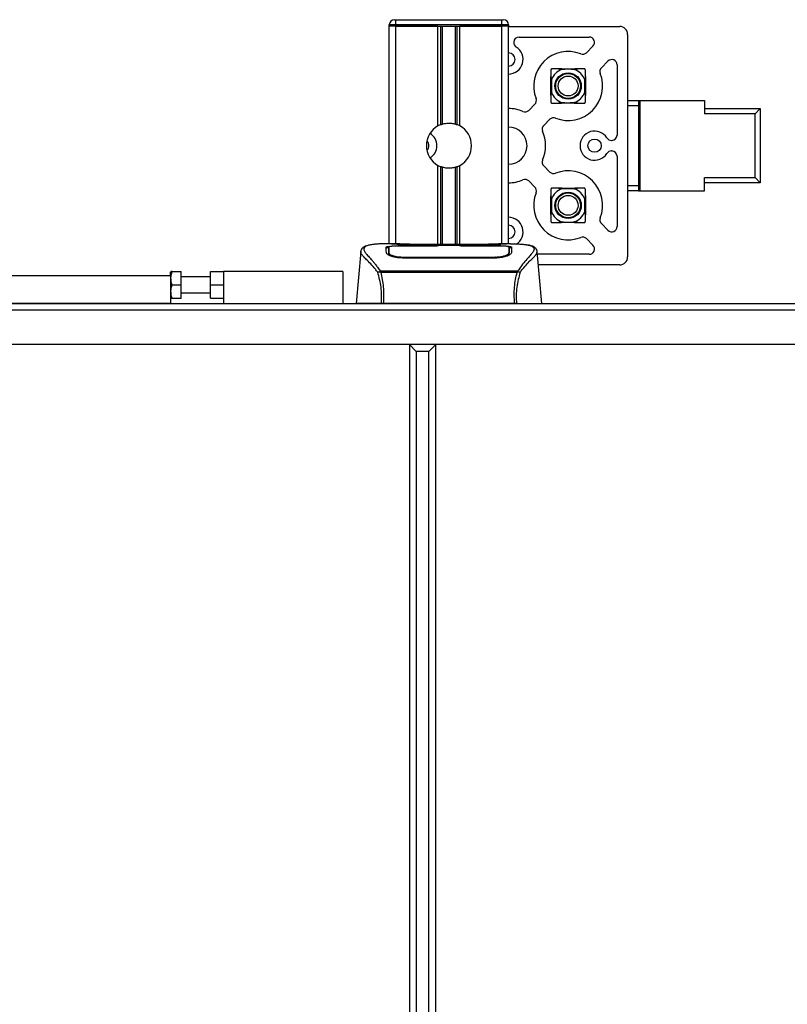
# Model space of a CAD drawing. Header units: millimetres. Extents: x 0 to 420, y 0 to 297.
# Tile 6 of 44: x 71 to 95, y 103 to 133. Entities that reach past the tile are written whole.
import ezdxf

# ---------------------------------------------------------------- set-up
doc = ezdxf.new("R2010")
doc.units = ezdxf.units.MM

msp = doc.modelspace()

# ---------------------------------------------------------------- linework, layer by layer
at = {"color": 7, "linetype": 'Continuous', "lineweight": 25}
for p, q in [((82.32242, 132.78548), (82.32242, 132.82631)), ((82.52658, 132.82631), (82.32242, 132.82631)), ((82.48574, 132.98964), (82.52658, 132.98964)), ((82.52658, 132.82631), (82.52658, 132.98964)), ((82.52658, 132.98964), (85.79304, 132.98964)), ((82.52658, 132.82631), (82.52658, 132.78548)), ((85.79304, 132.82631), (82.52658, 132.82631)), ((85.79304, 132.82631), (85.79304, 132.98964)), ((85.79304, 132.98964), (85.83387, 132.98964)), ((85.79304, 132.78548), (85.79304, 132.82631)), ((85.99719, 132.82631), (85.79304, 132.82631)), ((85.99719, 132.82631), (85.99719, 132.78548)), ((82.32242, 126.08923), (82.32242, 132.78548)), ((82.52658, 132.78548), (82.32242, 132.78548)), ((82.52658, 132.78548), (82.32242, 132.78548)), ((83.82091, 132.78548), (82.52658, 132.78548)), ((82.52658, 132.78548), (85.79304, 132.78548)), ((82.52658, 126.08923), (82.52658, 132.78548)), ((83.82091, 129.71648), (83.82091, 132.78548)), ((83.90943, 129.75811), (83.90943, 132.78548)), ((83.95631, 129.77434), (83.95631, 132.78548)), ((84.3633, 129.77434), (84.3633, 132.78548)), ((84.41018, 129.75811), (84.41018, 132.78548)), ((85.79304, 132.78548), (84.4987, 132.78548)), ((84.4987, 129.71648), (84.4987, 132.78548)), ((85.99719, 132.78548), (85.79304, 132.78548)), ((85.99719, 132.78548), (85.79304, 132.78548)), ((85.79304, 126.08923), (85.79304, 132.78548)), ((85.99719, 126.08923), (85.99719, 132.78548)), ((85.99719, 132.7814), (89.41881, 132.7814)), ((89.6638, 132.53642), (89.6638, 125.68501)), ((86.15643, 132.2828), (86.15643, 132.29143)), ((86.31976, 132.45475), (88.48091, 132.45475)), ((88.39336, 131.97291), (88.59639, 132.17594)), ((88.85531, 131.51097), (89.05834, 131.714)), ((89.33715, 131.59851), (89.33715, 129.43736)), ((86.80568, 130.38523), (86.61861, 130.19816)), ((89.6638, 130.49896), (89.99453, 130.49896)), ((89.99453, 130.49896), (89.99453, 130.33564)), ((89.99453, 130.49896), (90.03536, 130.49896)), ((90.03536, 130.49896), (90.03536, 127.72247)), ((90.03536, 130.49896), (92.03607, 130.49896)), ((92.03607, 130.49896), (92.03607, 130.09065)), ((89.99453, 130.33564), (89.6638, 130.33564)), ((89.99453, 130.33564), (89.99453, 127.88579)), ((89.99453, 130.33564), (90.03536, 130.33564)), ((89.99453, 130.09065), (90.03536, 130.09065)), ((92.03607, 130.25397), (93.75096, 130.25397)), ((93.58764, 130.09065), (92.03607, 130.09065)), ((93.58764, 130.09065), (93.75096, 130.25397)), ((93.58764, 128.13077), (93.58764, 130.09065)), ((93.75096, 130.25397), (93.75096, 127.96745)), ((87.26763, 129.92328), (87.08056, 129.73621)), ((90.03536, 129.764), (89.99453, 129.764)), ((89.1652, 129.27404), (89.17383, 129.27404)), ((89.1652, 128.94739), (89.17383, 128.94739)), ((89.33715, 128.78407), (89.33715, 126.62291)), ((83.82091, 126.06712), (83.82091, 128.50494)), ((83.90943, 126.06712), (83.90943, 128.46332)), ((83.95631, 126.06712), (83.95631, 128.44709)), ((84.3633, 126.06712), (84.3633, 128.44709)), ((84.41018, 126.06712), (84.41018, 128.46332)), ((84.4987, 126.06712), (84.4987, 128.50494)), ((87.08056, 128.48521), (87.26763, 128.29814)), ((89.99453, 128.45742), (90.03536, 128.45742)), ((86.80568, 127.83619), (86.61861, 128.02326)), ((90.03536, 128.13077), (89.99453, 128.13077)), ((92.03607, 128.13077), (93.58764, 128.13077)), ((92.03607, 127.72247), (92.03607, 128.13077)), ((93.75096, 127.96745), (92.03607, 127.96745)), ((93.58764, 128.13077), (93.75096, 127.96745)), ((89.6638, 127.88579), (89.99453, 127.88579)), ((89.99453, 127.72247), (89.6638, 127.72247)), ((89.99453, 127.88579), (89.99453, 127.72247)), ((90.03536, 127.88579), (89.99453, 127.88579)), ((89.99453, 127.72247), (90.03536, 127.72247)), ((90.03536, 127.72247), (92.03607, 127.72247)), ((88.85531, 126.71046), (89.05834, 126.50743)), ((88.39336, 126.24851), (88.59639, 126.04548)), ((81.44142, 125.84943), (81.30165, 124.25185)), ((81.44124, 125.84622), (81.44286, 125.8493)), ((82.64497, 126.08923), (82.26372, 126.08923)), ((82.30784, 125.84974), (82.30777, 125.839)), ((83.83309, 126.02407), (82.71726, 126.02421)), ((82.73073, 126.0307), (83.79233, 126.0307)), ((82.73073, 126.02421), (82.73073, 126.0307)), ((85.38514, 126.06712), (82.93447, 126.06712)), ((85.38508, 126.06706), (82.93453, 126.06706)), ((83.79233, 126.04555), (84.52728, 126.04555)), ((83.79233, 126.04555), (83.79233, 126.0307)), ((83.79233, 126.0307), (83.79233, 126.02408)), ((83.83309, 126.02407), (83.8331, 126.03964)), ((84.48639, 126.03964), (83.8331, 126.03964)), ((84.48639, 126.02407), (84.48639, 126.03964)), ((84.48639, 126.03964), (84.48639, 126.02407)), ((84.52728, 126.04555), (84.52728, 126.0307)), ((84.52728, 126.0307), (85.58888, 126.0307)), ((84.52728, 126.0307), (84.52728, 126.02408)), ((85.58888, 126.02421), (85.58888, 126.0307)), ((86.05615, 126.08923), (85.68183, 126.08923)), ((85.91465, 126.08413), (85.89935, 126.08252)), ((86.01181, 125.84721), (86.01097, 125.98596)), ((86.01216, 125.78902), (86.01178, 125.84721)), ((86.87837, 125.84622), (86.87676, 125.8493)), ((87.01796, 124.25185), (86.87819, 125.84943)), ((82.72145, 125.68199), (82.72067, 125.65119)), ((85.58888, 125.65049), (82.73073, 125.65049)), ((85.58786, 125.68196), (85.58815, 125.68196)), ((85.59896, 125.65086), (85.59817, 125.68199)), ((86.00786, 125.80904), (86.00924, 125.75345)), ((88.48091, 125.76667), (86.88543, 125.76667)), ((75.59628, 125.23179), (75.58534, 125.21284)), ((75.58534, 125.10929), (75.58534, 125.21284)), ((75.63275, 125.23179), (75.91199, 125.23179)), ((75.91199, 124.82348), (75.91199, 125.23179)), ((76.81026, 124.82348), (76.81026, 125.23179)), ((76.81026, 125.23179), (77.21857, 125.23179)), ((80.89334, 125.23179), (77.21857, 125.23179)), ((77.21857, 125.23179), (77.21857, 124.25185)), ((80.89334, 125.23179), (80.89334, 124.25185)), ((82.0305, 125.23243), (82.03948, 125.25358)), ((82.03948, 125.25358), (86.28118, 125.25358)), ((86.28118, 125.25358), (86.2889, 125.23274)), ((89.41881, 125.44002), (86.91401, 125.44002)), ((62.92779, 125.10929), (75.58534, 125.10929)), ((75.58534, 125.10929), (75.58534, 124.25185)), ((76.81026, 125.06846), (75.91199, 125.06846)), ((86.25967, 125.20783), (82.05985, 125.20783)), ((75.63275, 124.82348), (75.91199, 124.82348)), ((75.91199, 124.41517), (75.91199, 124.82348)), ((76.81026, 124.82348), (77.21857, 124.82348)), ((76.81026, 124.41517), (76.81026, 124.82348)), ((75.58534, 124.43412), (75.59628, 124.41517)), ((75.63275, 124.41517), (75.91199, 124.41517)), ((75.91199, 124.57849), (76.81026, 124.57849)), ((76.81026, 124.41517), (77.21857, 124.41517)), ((209.91865, 124.04769), (62.11118, 124.04769)), ((75.58534, 124.25185), (62.92779, 124.25185)), ((75.58534, 124.25185), (82.06385, 124.25185)), ((86.18243, 124.25185), (82.1372, 124.25185)), ((86.25575, 124.25185), (185.77407, 124.25185)), ((211.55188, 122.98609), (60.47795, 122.98609)), ((83.15404, 122.77176), (82.9397, 122.98609)), ((83.75632, 122.98609), (82.9397, 122.98609)), ((82.9397, 122.98609), (82.9397, 82.1553)), ((83.54198, 122.77176), (83.75632, 122.98609)), ((83.75632, 82.1553), (83.75632, 122.98609)), ((83.54198, 122.77176), (83.15404, 122.77176)), ((83.15404, 122.77176), (83.15404, 82.36963)), ((83.54198, 82.36963), (83.54198, 122.77176))]:
    msp.add_line(p, q, dxfattribs=at)
at = {"color": 7, "linetype": 'Continuous'}
msp.add_line((63.74441, 124.25185), (208.28542, 124.25185), dxfattribs=at)
at = {"color": 7, "linetype": 'Continuous', "lineweight": 25, "flags": 128}
for points in [[(90.03536, 130.32776), (90.01765, 130.33121), (89.99453, 130.33421)], [(89.99453, 127.88721), (90.01765, 127.89021), (90.03536, 127.89366)], [(85.60237, 126.02421), (85.0624, 126.02412), (84.48639, 126.02407)], [(85.59817, 125.68199), (85.58888, 125.68196), (85.58815, 125.68196)]]:
    msp.add_lwpolyline(points, dxfattribs=at)
at = {"color": 7, "linetype": 'Continuous', "lineweight": 25}
for centre, radius in [((87.8305, 130.9481), 0.40662), ((87.8305, 130.9481), 0.38315), ((87.8305, 130.9481), 0.30623), ((88.64711, 129.11071), 0.20415), ((87.8305, 127.27333), 0.40662), ((87.8305, 127.27333), 0.38315), ((87.8305, 127.27333), 0.30623)]:
    msp.add_circle(centre, radius, dxfattribs=at)
for centre, radius, start, end in [((82.48574, 132.82631), 0.16332, 90, 180), ((85.83387, 132.82631), 0.16332, 0, 90), ((89.41881, 132.53642), 0.24498, 0, 90), ((86.31976, 132.29143), 0.16332, 90, 180), ((86.31976, 132.2828), 0.16332, 180, 237.769047), ((88.48091, 132.29143), 0.16332, 315, 90), ((85.99311, 131.76471), 0.44914, 270.520878, 57.769047), ((85.99311, 131.76471), 0.20415, 0, 88.854008), ((87.8305, 130.9481), 1.0616, 68.578178, 201.421822), ((88.27788, 132.0884), 0.16332, 248.578178, 315), ((85.99311, 131.76471), 0.20415, 271.145992, 0), ((89.17383, 131.59851), 0.16332, 0, 135), ((87.8305, 130.9481), 0.54713, 110.663578, 159.336422), ((87.8305, 130.9481), 1.0616, 248.578178, 21.421822), ((87.8305, 130.9481), 0.54713, 20.663578, 69.336422), ((88.9708, 131.39548), 0.16332, 135, 201.421822), ((87.8305, 130.9481), 0.54713, 200.663578, 249.336422), ((87.8305, 130.9481), 0.54713, 290.663578, 339.336422), ((86.69019, 130.50072), 0.16332, 315, 21.421822), ((85.99311, 129.11071), 1.14326, 67.024313, 89.795372), ((86.50312, 130.31365), 0.16332, 247.024313, 315), ((84.15981, 129.11071), 0.69412, 111.143405, 119.224658), ((84.15981, 129.11071), 0.69412, 60.775342, 68.856595), ((87.38311, 129.8078), 0.16332, 68.578178, 135), ((84.15981, 129.11071), 0.69412, 119.224658, 240.775342), ((83.33911, 129.11071), 0.44914, 302.256996, 57.743004), ((84.15981, 129.11071), 0.69412, 299.224658, 60.775342), ((85.99311, 129.11071), 0.57163, 0, 89.590741), ((87.19604, 129.62073), 0.16332, 135, 202.975687), ((85.99311, 129.11071), 1.14326, 337.024313, 22.975687), ((88.64711, 129.11071), 0.44914, 32.230953, 327.769047), ((83.33911, 129.11071), 0.20415, 0, 45.847768), ((89.1652, 129.43736), 0.16332, 212.230953, 270), ((89.17383, 129.43736), 0.16332, 270, 0), ((83.33911, 129.11071), 0.20415, 314.152232, 0), ((85.99311, 129.11071), 0.57163, 270.409259, 0), ((89.1652, 128.78407), 0.16332, 90, 147.769047), ((89.17383, 128.78407), 0.16332, 0, 90), ((87.19604, 128.6007), 0.16332, 157.024313, 225), ((84.15981, 129.11071), 0.69412, 240.775342, 248.856595), ((84.15981, 129.11071), 0.69412, 291.143405, 299.224658), ((87.38311, 128.41363), 0.16332, 225, 291.421822), ((87.8305, 127.27333), 1.0616, 338.578178, 111.421822), ((85.99311, 129.11071), 1.14326, 270.204628, 292.975687), ((86.50312, 127.90778), 0.16332, 45, 112.975687), ((87.8305, 127.27333), 1.0616, 158.578178, 291.421822), ((86.69019, 127.72071), 0.16332, 338.578178, 45), ((87.8305, 127.27333), 0.54713, 110.663578, 159.336422), ((87.8305, 127.27333), 0.54713, 20.663578, 69.336422), ((87.8305, 127.27333), 0.54713, 200.663578, 249.336422), ((87.8305, 127.27333), 0.54713, 290.663578, 339.336422), ((85.99311, 126.45671), 0.44914, 302.230953, 89.479122), ((88.9708, 126.82595), 0.16332, 158.578178, 225), ((85.99311, 126.45671), 0.20415, 0, 88.854008), ((85.99311, 126.45671), 0.20415, 271.145992, 0), ((89.17383, 126.62291), 0.16332, 225, 0), ((88.27788, 126.13302), 0.16332, 45, 111.421822), ((88.48091, 125.92999), 0.16332, 270, 45), ((89.41881, 125.68501), 0.24498, 270, 0)]:
    msp.add_arc(centre, radius, start, end, dxfattribs=at)
for points, knots in [([(87.34053, 131.4789), (87.33645, 131.4786), (87.33013, 131.47815), (87.32073, 131.47408), (87.31382, 131.46932), (87.30828, 131.46351), (87.30362, 131.45625), (87.30027, 131.44738), (87.2999, 131.44139), (87.2997, 131.43807)], [0, 0, 0, 0, 0.22756359, 0.35329899, 0.45874165, 0.56467112, 0.6612382, 0.81256353, 1, 1, 1, 1]), ([(87.2997, 131.43807), (87.2997, 131.43376), (87.2997, 131.37638), (87.2997, 131.30611), (87.2997, 131.24111)], [0, 0, 0, 0, 0.074978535, 1, 1, 1, 1]), ([(87.53748, 131.4789), (87.52845, 131.4789), (87.45534, 131.4789), (87.39415, 131.4789), (87.34053, 131.4789)], [0, 0, 0, 0, 0.1235441, 1, 1, 1, 1]), ([(87.63742, 131.46003), (87.6387, 131.46053), (87.64129, 131.46155), (87.64426, 131.46308), (87.64611, 131.46453), (87.64692, 131.46551), (87.64719, 131.46646), (87.64702, 131.46738), (87.64593, 131.46875), (87.64018, 131.47162), (87.61339, 131.47639), (87.57731, 131.47849), (87.54723, 131.4788), (87.53748, 131.4789)], [0, 0, 0, 0, 0.029016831, 0.059164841, 0.070169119, 0.081277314, 0.089211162, 0.097133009, 0.109615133, 0.140977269, 0.26618171, 0.762117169, 1, 1, 1, 1]), ([(87.53748, 131.4789), (87.58638, 131.4789), (87.68163, 131.4789), (87.86434, 131.4789), (88.01301, 131.4789), (88.1071, 131.4789), (88.12351, 131.4789)], [0, 0, 0, 0, 0.257005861, 0.500650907, 0.912896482, 1, 1, 1, 1]), ([(88.02357, 131.46003), (87.95944, 131.46077), (87.845, 131.46207), (87.71453, 131.46108), (87.65119, 131.46022), (87.63742, 131.46003)], [0, 0, 0, 0, 0.49946616, 0.89123574, 1, 1, 1, 1]), ([(88.12351, 131.4789), (88.09994, 131.47823), (88.06509, 131.47724), (88.02672, 131.47405), (88.01534, 131.46897), (88.01404, 131.46753), (88.01379, 131.46655), (88.01402, 131.46567), (88.01475, 131.46464), (88.01693, 131.46288), (88.02012, 131.46138), (88.02272, 131.46036), (88.02357, 131.46003)], [0, 0, 0, 0, 0.57729401, 0.85330633, 0.88795414, 0.90136229, 0.90995221, 0.91859483, 0.92645297, 0.94077433, 0.98062281, 1, 1, 1, 1]), ([(88.32047, 131.4789), (88.31616, 131.4789), (88.25878, 131.4789), (88.18851, 131.4789), (88.12351, 131.4789)], [0, 0, 0, 0, 0.07497853, 1, 1, 1, 1]), ([(88.3613, 131.43807), (88.361, 131.44214), (88.36054, 131.44846), (88.35648, 131.45787), (88.35172, 131.46477), (88.34591, 131.47031), (88.33864, 131.47497), (88.32978, 131.47832), (88.32378, 131.47869), (88.32047, 131.4789)], [0, 0, 0, 0, 0.22756359, 0.353298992, 0.458741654, 0.564671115, 0.661238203, 0.812563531, 1, 1, 1, 1]), ([(88.3613, 131.24111), (88.3613, 131.25014), (88.3613, 131.32326), (88.3613, 131.38444), (88.3613, 131.43807)], [0, 0, 0, 0, 0.1235441, 1, 1, 1, 1]), ([(87.2997, 130.65508), (87.2997, 130.70398), (87.2997, 130.79923), (87.2997, 130.98194), (87.2997, 131.13061), (87.2997, 131.2247), (87.2997, 131.24111)], [0, 0, 0, 0, 0.25700586, 0.50065091, 0.91289648, 1, 1, 1, 1]), ([(87.2997, 131.24111), (87.30036, 131.21754), (87.30135, 131.18269), (87.30454, 131.14432), (87.30963, 131.13294), (87.31107, 131.13165), (87.31204, 131.13139), (87.31293, 131.13162), (87.31395, 131.13235), (87.31572, 131.13453), (87.31721, 131.13772), (87.31823, 131.14032), (87.31856, 131.14117)], [0, 0, 0, 0, 0.577294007, 0.85330633, 0.887954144, 0.90136229, 0.909952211, 0.918594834, 0.926452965, 0.940774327, 0.980622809, 1, 1, 1, 1]), ([(87.31856, 131.14117), (87.31783, 131.07704), (87.31652, 130.9626), (87.31751, 130.83214), (87.31837, 130.76879), (87.31856, 130.75503)], [0, 0, 0, 0, 0.49946616, 0.89123574, 1, 1, 1, 1]), ([(88.34243, 131.14117), (88.34293, 131.1399), (88.34395, 131.1373), (88.34547, 131.13433), (88.34692, 131.13248), (88.34791, 131.13167), (88.34886, 131.1314), (88.34978, 131.13158), (88.35115, 131.13267), (88.35402, 131.13841), (88.35879, 131.1652), (88.36089, 131.20128), (88.3612, 131.23136), (88.3613, 131.24111)], [0, 0, 0, 0, 0.02901683, 0.05916484, 0.07016912, 0.08127731, 0.08921116, 0.09713301, 0.10961513, 0.14097727, 0.26618171, 0.76211717, 1, 1, 1, 1]), ([(88.34243, 130.75503), (88.34316, 130.81922), (88.34447, 130.93375), (88.34348, 131.06421), (88.34262, 131.12749), (88.34243, 131.14117)], [0, 0, 0, 0, 0.49997132, 0.89192, 1, 1, 1, 1]), ([(88.3613, 131.24111), (88.3613, 131.1923), (88.3613, 131.09711), (88.3613, 130.91449), (88.3613, 130.76572), (88.3613, 130.67157), (88.3613, 130.65508)], [0, 0, 0, 0, 0.25657917, 0.5003371, 0.91249373, 1, 1, 1, 1]), ([(87.31856, 130.75503), (87.31806, 130.7563), (87.31704, 130.7589), (87.31552, 130.76186), (87.31407, 130.76372), (87.31308, 130.76452), (87.31213, 130.76479), (87.31121, 130.76462), (87.30984, 130.76353), (87.30697, 130.75778), (87.30221, 130.73099), (87.3001, 130.69491), (87.29979, 130.66483), (87.2997, 130.65508)], [0, 0, 0, 0, 0.029016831, 0.059164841, 0.070169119, 0.081277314, 0.089211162, 0.097133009, 0.109615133, 0.140977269, 0.26618171, 0.762117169, 1, 1, 1, 1]), ([(88.3613, 130.65508), (88.36063, 130.67866), (88.35964, 130.7135), (88.35645, 130.75187), (88.35136, 130.76325), (88.34992, 130.76455), (88.34895, 130.76481), (88.34806, 130.76458), (88.34704, 130.76385), (88.34527, 130.76166), (88.34378, 130.75848), (88.34276, 130.75588), (88.34243, 130.75503)], [0, 0, 0, 0, 0.57729401, 0.85330633, 0.88795414, 0.90136229, 0.90995221, 0.91859483, 0.92645297, 0.94077433, 0.98062281, 1, 1, 1, 1]), ([(87.2997, 130.65508), (87.2997, 130.64605), (87.2997, 130.57294), (87.2997, 130.51175), (87.2997, 130.45813)], [0, 0, 0, 0, 0.1235441, 1, 1, 1, 1]), ([(87.2997, 130.45813), (87.29999, 130.45406), (87.30045, 130.44774), (87.30451, 130.43833), (87.30927, 130.43143), (87.31508, 130.42588), (87.32235, 130.42123), (87.33121, 130.41788), (87.33721, 130.4175), (87.34053, 130.4173)], [0, 0, 0, 0, 0.22756359, 0.35329899, 0.45874165, 0.56467112, 0.6612382, 0.81256353, 1, 1, 1, 1]), ([(87.34053, 130.4173), (87.34483, 130.4173), (87.40221, 130.4173), (87.47248, 130.4173), (87.53748, 130.4173)], [0, 0, 0, 0, 0.07497853, 1, 1, 1, 1]), ([(87.53748, 130.4173), (87.56106, 130.41797), (87.5959, 130.41896), (87.63427, 130.42214), (87.64565, 130.42723), (87.64695, 130.42867), (87.6472, 130.42965), (87.64698, 130.43053), (87.64624, 130.43156), (87.64406, 130.43332), (87.64087, 130.43482), (87.63827, 130.43583), (87.63742, 130.43616)], [0, 0, 0, 0, 0.57729401, 0.85330633, 0.88795414, 0.90136229, 0.90995221, 0.91859483, 0.92645297, 0.94077433, 0.98062281, 1, 1, 1, 1]), ([(88.12351, 130.4173), (88.0747, 130.4173), (87.97951, 130.4173), (87.79688, 130.4173), (87.64812, 130.4173), (87.55397, 130.4173), (87.53748, 130.4173)], [0, 0, 0, 0, 0.25657917, 0.5003371, 0.91249373, 1, 1, 1, 1]), ([(87.63742, 130.43616), (87.70162, 130.43543), (87.81615, 130.43412), (87.94661, 130.43511), (88.00989, 130.43598), (88.02357, 130.43616)], [0, 0, 0, 0, 0.49997132, 0.89192, 1, 1, 1, 1]), ([(88.02357, 130.43616), (88.02229, 130.43566), (88.0197, 130.43464), (88.01673, 130.43312), (88.01488, 130.43167), (88.01407, 130.43068), (88.0138, 130.42974), (88.01397, 130.42881), (88.01506, 130.42744), (88.02081, 130.42457), (88.0476, 130.41981), (88.08368, 130.4177), (88.11376, 130.4174), (88.12351, 130.4173)], [0, 0, 0, 0, 0.02901683, 0.05916484, 0.07016912, 0.08127731, 0.08921116, 0.09713301, 0.10961513, 0.14097727, 0.26618171, 0.76211717, 1, 1, 1, 1]), ([(88.12351, 130.4173), (88.13254, 130.4173), (88.20566, 130.4173), (88.26684, 130.4173), (88.32047, 130.4173)], [0, 0, 0, 0, 0.1235441, 1, 1, 1, 1]), ([(88.32047, 130.4173), (88.32454, 130.41759), (88.33086, 130.41805), (88.34026, 130.42211), (88.34717, 130.42688), (88.35271, 130.43269), (88.35737, 130.43995), (88.36072, 130.44881), (88.36109, 130.45481), (88.3613, 130.45813)], [0, 0, 0, 0, 0.22756359, 0.35329899, 0.45874165, 0.56467112, 0.6612382, 0.81256353, 1, 1, 1, 1]), ([(88.3613, 130.45813), (88.3613, 130.46243), (88.3613, 130.51981), (88.3613, 130.59008), (88.3613, 130.65508)], [0, 0, 0, 0, 0.07497853, 1, 1, 1, 1]), ([(83.90943, 129.75811), (83.91111, 129.75875), (83.91621, 129.76071), (83.9269, 129.76465), (83.94113, 129.76955), (83.95116, 129.77275), (83.95595, 129.77422), (83.95631, 129.77434)], [0, 0, 0, 0, 0.13279182, 0.40328924, 0.68794599, 0.97624213, 1, 1, 1, 1]), ([(83.95631, 129.77434), (83.97559, 129.77972), (84.04109, 129.79804), (84.16116, 129.80983), (84.28172, 129.79694), (84.3422, 129.78018), (84.3633, 129.77434)], [0, 0, 0, 0, 0.15316231, 0.52061175, 0.83276392, 1, 1, 1, 1]), ([(84.3633, 129.77434), (84.36575, 129.77358), (84.3725, 129.77148), (84.3847, 129.76745), (84.39879, 129.76245), (84.40638, 129.75956), (84.41018, 129.75811)], [0, 0, 0, 0, 0.15557258, 0.42978375, 0.7145238, 1, 1, 1, 1]), ([(83.95631, 128.44709), (83.95527, 128.44741), (83.95003, 128.44902), (83.93956, 128.4524), (83.92544, 128.4573), (83.91532, 128.46105), (83.91058, 128.46287), (83.90943, 128.46332)], [0, 0, 0, 0, 0.06768855, 0.33799524, 0.61961326, 0.90796392, 1, 1, 1, 1]), ([(84.3633, 128.44709), (84.32213, 128.43669), (84.23842, 128.41555), (84.09936, 128.41499), (84.00617, 128.43226), (83.96236, 128.44529), (83.95631, 128.44709)], [0, 0, 0, 0, 0.317631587, 0.645872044, 0.951087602, 1, 1, 1, 1]), ([(84.41018, 128.46332), (84.40948, 128.46305), (84.40551, 128.46151), (84.39661, 128.45818), (84.38275, 128.45331), (84.37116, 128.44952), (84.36498, 128.44761), (84.3633, 128.44709)], [0, 0, 0, 0, 0.05704611, 0.3223495, 0.60367528, 0.89214027, 1, 1, 1, 1]), ([(87.34053, 127.80413), (87.33645, 127.80383), (87.33013, 127.80337), (87.32073, 127.79931), (87.31382, 127.79455), (87.30828, 127.78874), (87.30362, 127.78147), (87.30027, 127.77261), (87.2999, 127.76661), (87.2997, 127.7633)], [0, 0, 0, 0, 0.22756359, 0.35329899, 0.45874165, 0.56467112, 0.6612382, 0.81256353, 1, 1, 1, 1]), ([(87.2997, 127.7633), (87.2997, 127.75899), (87.2997, 127.70161), (87.2997, 127.63134), (87.2997, 127.56634)], [0, 0, 0, 0, 0.074978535, 1, 1, 1, 1]), ([(87.53748, 127.80413), (87.52845, 127.80413), (87.45534, 127.80413), (87.39415, 127.80413), (87.34053, 127.80413)], [0, 0, 0, 0, 0.1235441, 1, 1, 1, 1]), ([(87.63742, 127.78526), (87.6387, 127.78576), (87.64129, 127.78678), (87.64426, 127.78831), (87.64611, 127.78975), (87.64692, 127.79074), (87.64719, 127.79169), (87.64702, 127.79261), (87.64593, 127.79398), (87.64018, 127.79685), (87.61339, 127.80162), (87.57731, 127.80372), (87.54723, 127.80403), (87.53748, 127.80413)], [0, 0, 0, 0, 0.029016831, 0.059164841, 0.070169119, 0.081277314, 0.089211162, 0.097133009, 0.109615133, 0.140977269, 0.26618171, 0.762117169, 1, 1, 1, 1]), ([(87.53748, 127.80413), (87.58638, 127.80413), (87.68163, 127.80413), (87.86434, 127.80413), (88.01301, 127.80413), (88.1071, 127.80413), (88.12351, 127.80413)], [0, 0, 0, 0, 0.257005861, 0.500650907, 0.912896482, 1, 1, 1, 1]), ([(88.02357, 127.78526), (87.95944, 127.78599), (87.845, 127.7873), (87.71453, 127.78631), (87.65119, 127.78545), (87.63742, 127.78526)], [0, 0, 0, 0, 0.49946616, 0.89123574, 1, 1, 1, 1]), ([(88.12351, 127.80413), (88.09994, 127.80346), (88.06509, 127.80247), (88.02672, 127.79928), (88.01534, 127.79419), (88.01404, 127.79276), (88.01379, 127.79178), (88.01402, 127.7909), (88.01475, 127.78987), (88.01693, 127.7881), (88.02012, 127.78661), (88.02272, 127.78559), (88.02357, 127.78526)], [0, 0, 0, 0, 0.57729401, 0.85330633, 0.88795414, 0.90136229, 0.90995221, 0.91859483, 0.92645297, 0.94077433, 0.98062281, 1, 1, 1, 1]), ([(88.32047, 127.80413), (88.31616, 127.80413), (88.25878, 127.80413), (88.18851, 127.80413), (88.12351, 127.80413)], [0, 0, 0, 0, 0.07497853, 1, 1, 1, 1]), ([(88.3613, 127.7633), (88.361, 127.76737), (88.36054, 127.77369), (88.35648, 127.7831), (88.35172, 127.79), (88.34591, 127.79554), (88.33864, 127.8002), (88.32978, 127.80355), (88.32378, 127.80392), (88.32047, 127.80413)], [0, 0, 0, 0, 0.22756359, 0.353298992, 0.458741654, 0.564671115, 0.661238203, 0.812563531, 1, 1, 1, 1]), ([(88.3613, 127.56634), (88.3613, 127.57537), (88.3613, 127.64849), (88.3613, 127.70967), (88.3613, 127.7633)], [0, 0, 0, 0, 0.1235441, 1, 1, 1, 1]), ([(87.2997, 126.98031), (87.2997, 127.02921), (87.2997, 127.12446), (87.2997, 127.30717), (87.2997, 127.45584), (87.2997, 127.54993), (87.2997, 127.56634)], [0, 0, 0, 0, 0.25700586, 0.50065091, 0.91289648, 1, 1, 1, 1]), ([(87.2997, 127.56634), (87.30036, 127.54277), (87.30135, 127.50792), (87.30454, 127.46955), (87.30963, 127.45817), (87.31107, 127.45687), (87.31204, 127.45662), (87.31293, 127.45685), (87.31395, 127.45758), (87.31572, 127.45976), (87.31721, 127.46295), (87.31823, 127.46555), (87.31856, 127.4664)], [0, 0, 0, 0, 0.577294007, 0.85330633, 0.887954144, 0.90136229, 0.909952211, 0.918594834, 0.926452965, 0.940774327, 0.980622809, 1, 1, 1, 1]), ([(87.31856, 127.4664), (87.31783, 127.40227), (87.31652, 127.28783), (87.31751, 127.15737), (87.31837, 127.09402), (87.31856, 127.08025)], [0, 0, 0, 0, 0.49946616, 0.89123574, 1, 1, 1, 1]), ([(88.34243, 127.4664), (88.34293, 127.46512), (88.34395, 127.46253), (88.34547, 127.45956), (88.34692, 127.45771), (88.34791, 127.4569), (88.34886, 127.45663), (88.34978, 127.45681), (88.35115, 127.45789), (88.35402, 127.46364), (88.35879, 127.49043), (88.36089, 127.52651), (88.3612, 127.55659), (88.3613, 127.56634)], [0, 0, 0, 0, 0.02901683, 0.05916484, 0.07016912, 0.08127731, 0.08921116, 0.09713301, 0.10961513, 0.14097727, 0.26618171, 0.76211717, 1, 1, 1, 1]), ([(88.34243, 127.08025), (88.34316, 127.14445), (88.34447, 127.25898), (88.34348, 127.38944), (88.34262, 127.45272), (88.34243, 127.4664)], [0, 0, 0, 0, 0.49997132, 0.89192, 1, 1, 1, 1]), ([(88.3613, 127.56634), (88.3613, 127.51753), (88.3613, 127.42234), (88.3613, 127.23971), (88.3613, 127.09095), (88.3613, 126.9968), (88.3613, 126.98031)], [0, 0, 0, 0, 0.25657917, 0.5003371, 0.91249373, 1, 1, 1, 1]), ([(87.31856, 127.08025), (87.31806, 127.08153), (87.31704, 127.08412), (87.31552, 127.08709), (87.31407, 127.08894), (87.31308, 127.08975), (87.31213, 127.09002), (87.31121, 127.08985), (87.30984, 127.08876), (87.30697, 127.08301), (87.30221, 127.05622), (87.3001, 127.02014), (87.29979, 126.99006), (87.2997, 126.98031)], [0, 0, 0, 0, 0.029016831, 0.059164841, 0.070169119, 0.081277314, 0.089211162, 0.097133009, 0.109615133, 0.140977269, 0.26618171, 0.762117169, 1, 1, 1, 1]), ([(88.3613, 126.98031), (88.36063, 127.00389), (88.35964, 127.03873), (88.35645, 127.0771), (88.35136, 127.08848), (88.34992, 127.08978), (88.34895, 127.09003), (88.34806, 127.08981), (88.34704, 127.08907), (88.34527, 127.08689), (88.34378, 127.0837), (88.34276, 127.0811), (88.34243, 127.08025)], [0, 0, 0, 0, 0.57729401, 0.85330633, 0.88795414, 0.90136229, 0.90995221, 0.91859483, 0.92645297, 0.94077433, 0.98062281, 1, 1, 1, 1]), ([(87.2997, 126.98031), (87.2997, 126.97128), (87.2997, 126.89817), (87.2997, 126.83698), (87.2997, 126.78336)], [0, 0, 0, 0, 0.1235441, 1, 1, 1, 1]), ([(87.2997, 126.78336), (87.29999, 126.77929), (87.30045, 126.77297), (87.30451, 126.76356), (87.30927, 126.75666), (87.31508, 126.75111), (87.32235, 126.74645), (87.33121, 126.7431), (87.33721, 126.74273), (87.34053, 126.74253)], [0, 0, 0, 0, 0.22756359, 0.35329899, 0.45874165, 0.56467112, 0.6612382, 0.81256353, 1, 1, 1, 1]), ([(87.34053, 126.74253), (87.34483, 126.74253), (87.40221, 126.74253), (87.47248, 126.74253), (87.53748, 126.74253)], [0, 0, 0, 0, 0.07497853, 1, 1, 1, 1]), ([(87.53748, 126.74253), (87.56106, 126.7432), (87.5959, 126.74418), (87.63427, 126.74737), (87.64565, 126.75246), (87.64695, 126.7539), (87.6472, 126.75487), (87.64698, 126.75576), (87.64624, 126.75678), (87.64406, 126.75855), (87.64087, 126.76005), (87.63827, 126.76106), (87.63742, 126.76139)], [0, 0, 0, 0, 0.57729401, 0.85330633, 0.88795414, 0.90136229, 0.90995221, 0.91859483, 0.92645297, 0.94077433, 0.98062281, 1, 1, 1, 1]), ([(88.12351, 126.74253), (88.0747, 126.74253), (87.97951, 126.74253), (87.79688, 126.74253), (87.64812, 126.74253), (87.55397, 126.74253), (87.53748, 126.74253)], [0, 0, 0, 0, 0.25657917, 0.5003371, 0.91249373, 1, 1, 1, 1]), ([(87.63742, 126.76139), (87.70162, 126.76066), (87.81615, 126.75935), (87.94661, 126.76034), (88.00989, 126.76121), (88.02357, 126.76139)], [0, 0, 0, 0, 0.49997132, 0.89192, 1, 1, 1, 1]), ([(88.02357, 126.76139), (88.02229, 126.76089), (88.0197, 126.75987), (88.01673, 126.75835), (88.01488, 126.7569), (88.01407, 126.75591), (88.0138, 126.75496), (88.01397, 126.75404), (88.01506, 126.75267), (88.02081, 126.7498), (88.0476, 126.74504), (88.08368, 126.74293), (88.11376, 126.74263), (88.12351, 126.74253)], [0, 0, 0, 0, 0.02901683, 0.05916484, 0.07016912, 0.08127731, 0.08921116, 0.09713301, 0.10961513, 0.14097727, 0.26618171, 0.76211717, 1, 1, 1, 1]), ([(88.12351, 126.74253), (88.13254, 126.74253), (88.20566, 126.74253), (88.26684, 126.74253), (88.32047, 126.74253)], [0, 0, 0, 0, 0.1235441, 1, 1, 1, 1]), ([(88.32047, 126.74253), (88.32454, 126.74282), (88.33086, 126.74328), (88.34026, 126.74734), (88.34717, 126.7521), (88.35271, 126.75791), (88.35737, 126.76518), (88.36072, 126.77404), (88.36109, 126.78004), (88.3613, 126.78336)], [0, 0, 0, 0, 0.22756359, 0.35329899, 0.45874165, 0.56467112, 0.6612382, 0.81256353, 1, 1, 1, 1]), ([(88.3613, 126.78336), (88.3613, 126.78766), (88.3613, 126.84504), (88.3613, 126.91531), (88.3613, 126.98031)], [0, 0, 0, 0, 0.07497853, 1, 1, 1, 1]), ([(81.9668, 125.21115), (81.94239, 125.24357), (81.8685, 125.34174), (81.74675, 125.4769), (81.61971, 125.60517), (81.52278, 125.70087), (81.45344, 125.78461), (81.44567, 125.82384), (81.44124, 125.84622)], [0, 0, 0, 0, 0.08424716, 0.25508672, 0.42672547, 0.59796341, 0.77060237, 1, 1, 1, 1]), ([(81.70778, 126.05059), (81.6912, 126.04745), (81.64894, 126.03946), (81.60057, 126.02302), (81.56085, 126.00497), (81.53667, 125.99048), (81.51975, 125.97779), (81.50794, 125.96731), (81.49946, 125.95903), (81.49385, 125.95341), (81.49, 125.94972), (81.48827, 125.94813), (81.48732, 125.94727), (81.48658, 125.94662), (81.48607, 125.94618), (81.48558, 125.94576), (81.48492, 125.9452), (81.48413, 125.94455), (81.48285, 125.94352), (81.48153, 125.94248), (81.47986, 125.94119), (81.47752, 125.93919), (81.4764, 125.93831), (81.47338, 125.93414), (81.47244, 125.93277), (81.47175, 125.93175), (81.47103, 125.93065), (81.46998, 125.92902), (81.46784, 125.92559), (81.46517, 125.92107), (81.45615, 125.90484), (81.44681, 125.88281), (81.44342, 125.86193), (81.44146, 125.84986)], [0, 0, 0, 0, 0.13346194, 0.34016958, 0.46160951, 0.55730778, 0.62992241, 0.68217732, 0.71692903, 0.7371149, 0.74272174, 0.74460414, 0.7459796, 0.74651976, 0.74699289, 0.74743167, 0.74787155, 0.74886374, 0.75011647, 0.75397334, 0.75908593, 0.76862625, 0.78821087, 0.79094759, 0.79197558, 0.79286909, 0.79373558, 0.79468443, 0.7971036, 0.8047367, 0.8162438, 0.89371675, 1, 1, 1, 1]), ([(81.73525, 126.05448), (81.71926, 126.0512), (81.68509, 126.04418), (81.62383, 126.02502), (81.56318, 125.99333), (81.53104, 125.93878), (81.54587, 125.87898), (81.58117, 125.8231), (81.61266, 125.782), (81.65325, 125.73397), (81.70121, 125.68011), (81.75786, 125.61716), (81.82056, 125.54484), (81.88874, 125.46071), (81.96247, 125.36597), (82.01255, 125.29289), (82.03948, 125.25358)], [0, 0, 0, 0, 0.06157012, 0.13151171, 0.27071941, 0.40337504, 0.53510625, 0.58328098, 0.63315897, 0.68442904, 0.73675836, 0.78384784, 0.83893216, 0.89157329, 0.94168727, 1, 1, 1, 1]), ([(82.26372, 126.08916), (82.25943, 126.08919), (82.24353, 126.08929), (82.21265, 126.08912), (82.17487, 126.08886), (82.13736, 126.08832), (82.10013, 126.08754), (82.06108, 126.08639), (82.01867, 126.08469), (81.96706, 126.08199), (81.9122, 126.07808), (81.85541, 126.07271), (81.8008, 126.066), (81.76043, 126.06017), (81.73926, 126.05539), (81.73525, 126.05448)], [0, 0, 0, 0, 0.027626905, 0.102396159, 0.179456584, 0.249941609, 0.317024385, 0.389654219, 0.467822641, 0.551486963, 0.671824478, 0.767373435, 0.863986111, 0.974274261, 1, 1, 1, 1]), ([(82.22816, 125.98505), (82.23356, 125.99107), (82.24435, 126.00313), (82.33091, 126.01653), (82.45863, 126.02566), (82.60015, 126.03008), (82.69361, 126.03052), (82.73073, 126.0307)], [0, 0, 0, 0, 0.21521677, 0.43046232, 0.64509935, 0.85904026, 1, 1, 1, 1]), ([(82.2326, 125.81577), (82.23164, 125.85225), (82.23019, 125.90706), (82.22893, 125.95564), (82.22842, 125.97524), (82.22816, 125.98505)], [0, 0, 0, 0, 0.49858361, 0.74918971, 1, 1, 1, 1]), ([(82.28433, 125.96595), (82.2674, 125.96281), (82.23329, 125.9565), (82.23012, 125.94816), (82.22852, 125.94396)], [0, 0, 0, 0, 0.49631334, 1, 1, 1, 1]), ([(82.73073, 125.65049), (82.67772, 125.65269), (82.57178, 125.65708), (82.42906, 125.68901), (82.3151, 125.73175), (82.2451, 125.77698), (82.2364, 125.80395), (82.2326, 125.81577)], [0, 0, 0, 0, 0.1991311, 0.39793157, 0.60588955, 0.82737965, 1, 1, 1, 1]), ([(82.30775, 125.839), (82.30765, 125.82095), (82.30746, 125.7899), (82.30709, 125.75677), (82.30693, 125.74292)], [0, 0, 0, 0, 0.58164119, 1, 1, 1, 1]), ([(82.30868, 125.98597), (82.30868, 125.98559), (82.30842, 125.94018), (82.30811, 125.89477), (82.3078, 125.84974)], [0, 0, 0, 0, 0.00827271, 1, 1, 1, 1]), ([(82.30868, 125.98585), (82.30842, 125.94263), (82.30815, 125.89726), (82.30785, 125.85189), (82.30784, 125.84974)], [0, 0, 0, 0, 0.95264015, 1, 1, 1, 1]), ([(82.71726, 126.02421), (82.67151, 126.02387), (82.58001, 126.02319), (82.45799, 126.01756), (82.36562, 126.00859), (82.3158, 125.99758), (82.31074, 125.98924), (82.30868, 125.98585)], [0, 0, 0, 0, 0.21287602, 0.42573624, 0.63903454, 0.85331242, 1, 1, 1, 1]), ([(82.31176, 125.80904), (82.31172, 125.81124), (82.31102, 125.8518), (82.31011, 125.90271), (82.30924, 125.95309), (82.30886, 125.97537), (82.30868, 125.98557), (82.30868, 125.98585)], [0, 0, 0, 0, 0.02546624, 0.4713629, 0.73178735, 0.99246436, 1, 1, 1, 1]), ([(82.93453, 126.06706), (82.90689, 126.06711), (82.81766, 126.06726), (82.67149, 126.0691), (82.52234, 126.07289), (82.42086, 126.07727), (82.37318, 126.08132), (82.39436, 126.08319), (82.40495, 126.08413)], [0, 0, 0, 0, 0.082154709, 0.265139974, 0.448671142, 0.632499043, 0.816300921, 1, 1, 1, 1]), ([(82.4544, 126.07611), (82.43994, 126.07682), (82.4167, 126.07796), (82.40187, 126.07962), (82.40334, 126.07934), (82.40372, 126.07927)], [0, 0, 0, 0, 0.55060159, 0.88501525, 1, 1, 1, 1]), ([(82.40495, 126.08413), (82.49325, 126.0865), (82.63997, 126.09042), (82.86411, 126.08757), (83.01242, 126.08252), (83.09897, 126.07474), (83.11628, 126.07318)], [0, 0, 0, 0, 0.30152184, 0.50104725, 0.90023015, 1, 1, 1, 1]), ([(82.43624, 126.07715), (82.43582, 126.07738), (82.43089, 126.08017), (82.42027, 126.08301), (82.41006, 126.08376), (82.40495, 126.08413)], [0, 0, 0, 0, 0.04443315, 0.52221653, 1, 1, 1, 1]), ([(82.93454, 126.06714), (82.89862, 126.06721), (82.82345, 126.06735), (82.71364, 126.06866), (82.61029, 126.07067), (82.52462, 126.07316), (82.4717, 126.0751), (82.45587, 126.07602), (82.4544, 126.07611)], [0, 0, 0, 0, 0.18189708, 0.38061319, 0.58093849, 0.78035725, 0.97967552, 1, 1, 1, 1]), ([(83.1469, 126.06712), (83.142, 126.06888), (83.13209, 126.07243), (83.12158, 126.07293), (83.11628, 126.07318)], [0, 0, 0, 0, 0.49524741, 1, 1, 1, 1]), ([(85.20333, 126.07318), (85.19803, 126.07293), (85.18752, 126.07243), (85.17762, 126.06888), (85.17271, 126.06712)], [0, 0, 0, 0, 0.50476564, 1, 1, 1, 1]), ([(85.20333, 126.07318), (85.25783, 126.07742), (85.34841, 126.08447), (85.5517, 126.08908), (85.73519, 126.09158), (85.88473, 126.08538), (85.91465, 126.08413)], [0, 0, 0, 0, 0.30143784, 0.50095323, 0.90014009, 1, 1, 1, 1]), ([(85.89637, 126.07797), (85.88302, 126.07707), (85.84934, 126.07481), (85.73272, 126.07105), (85.57037, 126.06775), (85.44683, 126.06729), (85.38508, 126.06706)], [0, 0, 0, 0, 0.17981299, 0.45378319, 0.72700373, 1, 1, 1, 1]), ([(85.58888, 126.0307), (85.64526, 126.0303), (85.75802, 126.02951), (85.90837, 126.02306), (86.02199, 126.01253), (86.08291, 125.99935), (86.08899, 125.98916), (86.09145, 125.98505)], [0, 0, 0, 0, 0.21341182, 0.42681727, 0.64048529, 0.85457431, 1, 1, 1, 1]), ([(86.08702, 125.81577), (86.08069, 125.80015), (86.06804, 125.76891), (85.97566, 125.71821), (85.84123, 125.67513), (85.702, 125.65298), (85.61648, 125.6511), (85.58888, 125.65049)], [0, 0, 0, 0, 0.2254673, 0.45085364, 0.67736923, 0.89591171, 1, 1, 1, 1]), ([(86.01094, 125.98585), (86.00648, 125.9908), (85.99758, 126.0007), (85.92676, 126.012), (85.82245, 126.01985), (85.70756, 126.0237), (85.63204, 126.02407), (85.60237, 126.02421)], [0, 0, 0, 0, 0.21612272, 0.43228358, 0.64748247, 0.86145988, 1, 1, 1, 1]), ([(85.91465, 126.08413), (85.92071, 126.08373), (85.93989, 126.08243), (85.93993, 126.08034), (85.90526, 126.07846), (85.89637, 126.07797)], [0, 0, 0, 0, 0.25540478, 0.808946, 1, 1, 1, 1]), ([(85.91744, 126.07953), (85.91746, 126.07953), (85.91868, 126.07975), (85.91306, 126.07889), (85.90236, 126.07822), (85.89637, 126.07784)], [0, 0, 0, 0, 0.00626083, 0.44327513, 1, 1, 1, 1]), ([(86.09109, 125.94396), (86.08712, 125.95013), (86.08045, 125.9605), (86.02849, 125.96764), (86.00743, 125.97053)], [0, 0, 0, 0, 0.59475195, 1, 1, 1, 1]), ([(86.01094, 125.98585), (86.01093, 125.98557), (86.01063, 125.9682), (86.01007, 125.93613), (86.00904, 125.87702), (86.00832, 125.83573), (86.0079, 125.81124), (86.00786, 125.80904)], [0, 0, 0, 0, 0.0075194, 0.45666513, 0.71535566, 0.97452521, 1, 1, 1, 1]), ([(86.01178, 125.84721), (86.01177, 125.84928), (86.01162, 125.87228), (86.01134, 125.91849), (86.01107, 125.96264), (86.01094, 125.98585)], [0, 0, 0, 0, 0.04480435, 0.49764008, 1, 1, 1, 1]), ([(86.01265, 125.74413), (86.0125, 125.75741), (86.01213, 125.79017), (86.01195, 125.82071), (86.01185, 125.83888)], [0, 0, 0, 0, 0.40550496, 1, 1, 1, 1]), ([(86.01948, 125.77367), (86.02012, 125.8105), (86.02141, 125.88437), (86.02211, 125.92407), (86.02245, 125.94398)], [0, 0, 0, 0, 0.49856918, 1, 1, 1, 1]), ([(86.05615, 126.08916), (86.06412, 126.08918), (86.10966, 126.08931), (86.20656, 126.08839), (86.31157, 126.08465), (86.38945, 126.07939), (86.42877, 126.07609), (86.46574, 126.0724), (86.49778, 126.06865), (86.5293, 126.06441), (86.55724, 126.05991), (86.57851, 126.05615), (86.58903, 126.05386), (86.59033, 126.05357)], [0, 0, 0, 0, 0.04881498, 0.27892257, 0.54515535, 0.62717383, 0.69834333, 0.75858144, 0.82840444, 0.87364995, 0.93389274, 0.99178224, 1, 1, 1, 1]), ([(86.09145, 125.98505), (86.0912, 125.97528), (86.09056, 125.95086), (86.08924, 125.90033), (86.08776, 125.84398), (86.08702, 125.81577)], [0, 0, 0, 0, 0.249392, 0.62414375, 1, 1, 1, 1]), ([(86.59033, 126.05357), (86.59794, 126.05197), (86.6141, 126.04858), (86.63708, 126.04275), (86.65914, 126.03634), (86.69572, 126.02389), (86.73861, 126.00305), (86.77519, 125.96684), (86.78515, 125.92083), (86.76532, 125.86078), (86.71013, 125.78354), (86.62094, 125.68286), (86.50011, 125.54795), (86.39409, 125.41584), (86.32045, 125.31283), (86.29398, 125.2729), (86.28118, 125.25358)], [0, 0, 0, 0, 0.02969414, 0.06305591, 0.09492768, 0.12531521, 0.23205808, 0.32960303, 0.43327649, 0.53202469, 0.63076786, 0.73507022, 0.83793216, 0.94137578, 0.97165063, 1, 1, 1, 1]), ([(86.35283, 125.21117), (86.37723, 125.24359), (86.45112, 125.34175), (86.57286, 125.4769), (86.69991, 125.60517), (86.79683, 125.70087), (86.86618, 125.78461), (86.87394, 125.82384), (86.87837, 125.84622)], [0, 0, 0, 0, 0.0842305, 0.25507317, 0.42671503, 0.59795609, 0.7705982, 1, 1, 1, 1]), ([(86.87815, 125.84986), (86.87619, 125.86194), (86.8728, 125.88282), (86.86346, 125.90484), (86.85444, 125.92107), (86.85178, 125.92559), (86.84963, 125.92902), (86.84858, 125.93065), (86.84786, 125.93175), (86.84717, 125.93277), (86.84623, 125.93414), (86.84321, 125.93831), (86.84203, 125.93926), (86.8393, 125.94157), (86.83734, 125.94305), (86.83548, 125.94454), (86.8347, 125.94519), (86.83404, 125.94575), (86.83355, 125.94617), (86.83304, 125.94661), (86.8323, 125.94726), (86.83106, 125.94838), (86.82947, 125.94986), (86.82564, 125.95353), (86.82018, 125.95901), (86.81168, 125.9673), (86.79989, 125.97777), (86.78296, 125.99046), (86.7588, 126.00496), (86.71905, 126.02299), (86.67344, 126.03869), (86.63429, 126.04616), (86.62076, 126.04875)], [0, 0, 0, 0, 0.10895151, 0.18836403, 0.20015725, 0.20797863, 0.21045693, 0.21142904, 0.21231706, 0.21323322, 0.21428764, 0.21709508, 0.23718398, 0.24934952, 0.25616294, 0.25744907, 0.25846748, 0.25891857, 0.25936812, 0.25985246, 0.2604052, 0.2618126, 0.26492315, 0.26948017, 0.29015729, 0.32576371, 0.37931044, 0.4537257, 0.55180182, 0.67626306, 0.8881219, 1, 1, 1, 1]), ([(82.30013, 125.77367), (82.30198, 125.76004), (82.3041, 125.74433), (82.33428, 125.72842), (82.33826, 125.72632)], [0, 0, 0, 0, 0.86801111, 1, 1, 1, 1]), ([(82.31005, 125.74085), (82.31024, 125.74871), (82.31081, 125.77144), (82.31138, 125.79417), (82.31176, 125.80904)], [0, 0, 0, 0, 0.3458763, 1, 1, 1, 1]), ([(82.31176, 125.80904), (82.31647, 125.79674), (82.3259, 125.77211), (82.3976, 125.73372), (82.50274, 125.70222), (82.61736, 125.68465), (82.69229, 125.68273), (82.72145, 125.68199)], [0, 0, 0, 0, 0.21773223, 0.43557879, 0.65075483, 0.86407246, 1, 1, 1, 1]), ([(82.72145, 125.68199), (82.72454, 125.68198), (83.05132, 125.68102), (84.0068, 125.68215), (84.95917, 125.68203), (85.58786, 125.68196)], [0, 0, 0, 0, 0.00323915, 0.34201142, 1, 1, 1, 1]), ([(85.59817, 125.68199), (85.64399, 125.68374), (85.73563, 125.68725), (85.8578, 125.71246), (85.95018, 125.74637), (86.00015, 125.78072), (86.00562, 125.80083), (86.00786, 125.80904)], [0, 0, 0, 0, 0.2128654, 0.42572184, 0.63872248, 0.85234986, 1, 1, 1, 1]), ([(85.96849, 125.71945), (85.9819, 125.7272), (86.01391, 125.7457), (86.01743, 125.76339), (86.01948, 125.77367)], [0, 0, 0, 0, 0.41900897, 1, 1, 1, 1]), ([(75.63275, 124.82348), (75.61371, 124.89643), (75.57811, 125.03287), (75.6154, 125.16862), (75.63275, 125.23179)], [0, 0, 0, 0, 0.5347163, 1, 1, 1, 1]), ([(75.63275, 125.23179), (75.62737, 125.23179), (75.60555, 125.23179), (75.60455, 125.23179), (75.6038, 125.23179)], [0, 0, 0, 0, 0.24664624, 1, 1, 1, 1]), ([(81.96687, 125.21127), (81.97234, 125.21438), (81.9834, 125.22067), (82.00492, 125.22843), (82.02138, 125.23175), (82.03004, 125.23267), (82.03052, 125.23272)], [0, 0, 0, 0, 0.32361461, 0.65359013, 0.98086966, 1, 1, 1, 1]), ([(82.07814, 124.25185), (82.08306, 124.33647), (82.09288, 124.50527), (82.07131, 124.75269), (82.02899, 124.99005), (81.98763, 125.13735), (81.96687, 125.21127)], [0, 0, 0, 0, 0.25144081, 0.50156728, 0.74986348, 1, 1, 1, 1]), ([(82.05986, 125.20783), (82.05966, 125.20798), (82.04897, 125.21563), (82.03965, 125.22411), (82.0305, 125.23243)], [0, 0, 0, 0, 0.01890165, 1, 1, 1, 1]), ([(86.35276, 125.21129), (86.33241, 125.1376), (86.29154, 124.98963), (86.2492, 124.75221), (86.227, 124.50459), (86.23663, 124.3362), (86.24146, 124.25185)], [0, 0, 0, 0, 0.248727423, 0.499498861, 0.749278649, 1, 1, 1, 1]), ([(86.28918, 125.2325), (86.27977, 125.2244), (86.27017, 125.21613), (86.25986, 125.20799), (86.25967, 125.20783)], [0, 0, 0, 0, 0.98124308, 1, 1, 1, 1]), ([(86.28903, 125.23273), (86.28953, 125.23268), (86.29822, 125.23176), (86.3147, 125.22844), (86.33623, 125.22069), (86.34729, 125.2144), (86.35276, 125.21129)], [0, 0, 0, 0, 0.0200108, 0.34699568, 0.67667396, 1, 1, 1, 1]), ([(82.05985, 125.20783), (82.07669, 125.13552), (82.11031, 124.99121), (82.14041, 124.75601), (82.15322, 124.50858), (82.14255, 124.33753), (82.1372, 124.25185)], [0, 0, 0, 0, 0.242422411, 0.483828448, 0.741457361, 1, 1, 1, 1]), ([(86.18243, 124.25185), (86.17697, 124.33722), (86.16606, 124.50781), (86.17787, 124.75586), (86.20782, 124.99149), (86.24247, 125.13607), (86.25967, 125.20783)], [0, 0, 0, 0, 0.25759359, 0.51473288, 0.75915094, 1, 1, 1, 1]), ([(75.63275, 124.41517), (75.61371, 124.48812), (75.57811, 124.62456), (75.6154, 124.76031), (75.63275, 124.82348)], [0, 0, 0, 0, 0.5347163, 1, 1, 1, 1]), ([(75.6038, 124.41517), (75.60455, 124.41517), (75.60555, 124.41517), (75.62737, 124.41517), (75.63275, 124.41517)], [0, 0, 0, 0, 0.75335376, 1, 1, 1, 1]), ([(82.07814, 124.25185), (81.98585, 124.25185), (81.80136, 124.25185), (81.5655, 124.25185), (81.39325, 124.25185), (81.30786, 124.25185), (81.30777, 124.25185), (81.30773, 124.25185)], [0, 0, 0, 0, 0.19230061, 0.38442919, 0.62142814, 0.85870084, 1, 1, 1, 1]), ([(82.1372, 124.25185), (82.12622, 124.25185), (82.10975, 124.25185), (82.09026, 124.25185), (82.08219, 124.25185), (82.07814, 124.25185)], [0, 0, 0, 0, 0.4987145, 0.74874936, 1, 1, 1, 1]), ([(86.24146, 124.25185), (86.23744, 124.25185), (86.22937, 124.25185), (86.21472, 124.25185), (86.19894, 124.25185), (86.18794, 124.25185), (86.18243, 124.25185)], [0, 0, 0, 0, 0.24915906, 0.49997617, 0.7491747, 1, 1, 1, 1]), ([(86.24146, 124.25185), (86.33375, 124.25185), (86.51825, 124.25185), (86.75411, 124.25185), (86.92636, 124.25185), (87.01175, 124.25185), (87.01185, 124.25185), (87.01188, 124.25185)], [0, 0, 0, 0, 0.192302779, 0.384433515, 0.621430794, 0.85870183, 1, 1, 1, 1])]:
    msp.add_open_spline(points, degree=3, knots=knots, dxfattribs=at)

doc.saveas('drawing.dxf')
